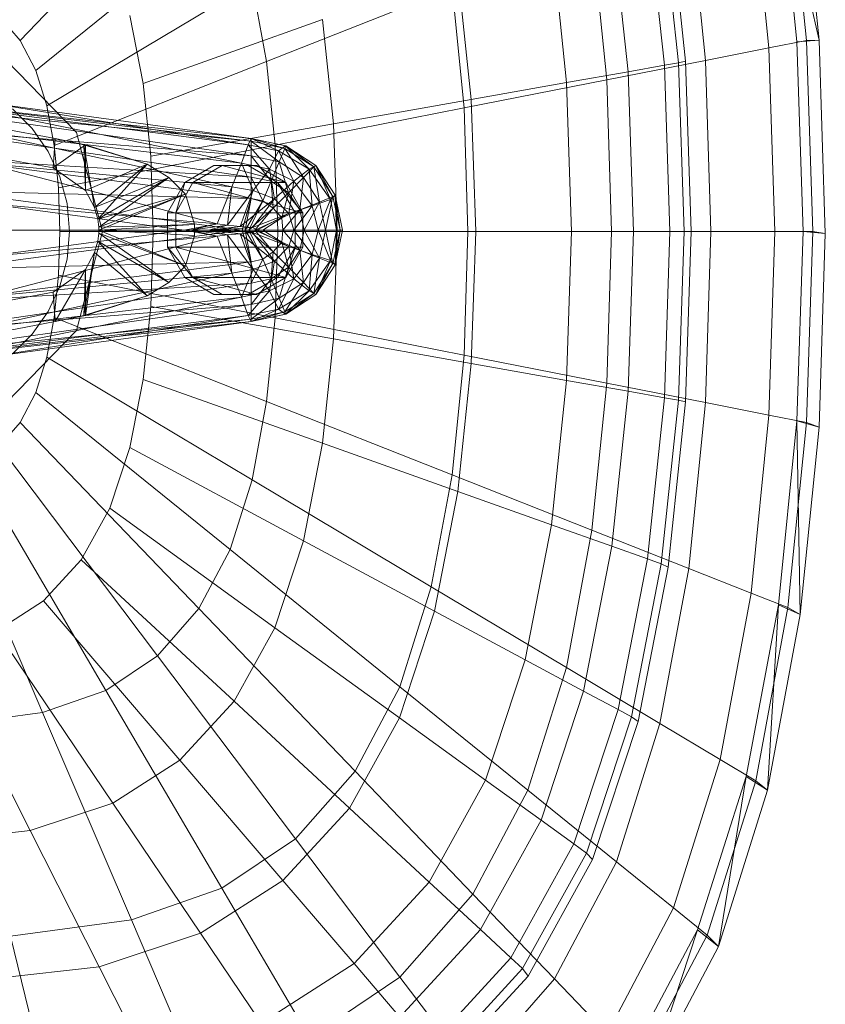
# Model space of a CAD drawing. Header units: metres. Extents: x 391.1 to 427.5, y 12.7 to 28.4.
# Tile 130 of 240: x 410.776 to 410.908, y 18.982 to 19.144. Entities that reach past the tile are written whole.
import ezdxf

# ---------------------------------------------------------------- set-up
doc = ezdxf.new("R2010")
doc.units = ezdxf.units.M
doc.layers.add('02_MOBILIARIO', color=7, linetype='Continuous', lineweight=18)
doc.layers.add('A-DETL-____-MBND', color=7, linetype='Continuous', lineweight=18)

# ---------------------------------------------------------------- blocks, each defined once
blk = doc.blocks.new('Family - Rentamans PS-1-153360-01_ENLLUMENAT_PS1')
at = {"layer": 'A-DETL-____-MBND', "color": 253, "true_color": 0xaaaaaa}
for p, q in [((0.16218, 0.24466), (0.13282, 0.21409)), ((0.26035, 0.21386), (0.2573, 0.24402)), ((0.26398, 0.21415), (0.2573, 0.24402)), ((0.26192, 0.2141), (0.25887, 0.24449)), ((0.26398, 0.21415), (0.26089, 0.24493)), ((0.25575, 0.21289), (0.25282, 0.2421)), ((0.23919, 0.23784), (0.24205, 0.21072)), ((0.24532, 0.21083), (0.24258, 0.23805)), ((0.2358, 0.23649), (0.23859, 0.21004)), ((0.23806, 0.23729), (0.24088, 0.21045)), ((0.16731, 0.23496), (0.13541, 0.20918)), ((0.22995, 0.23441), (0.23263, 0.20898)), ((0.22913, 0.20764), (0.2267, 0.23178)), ((0.22004, 0.23089), (0.22254, 0.20719)), ((0.20468, 0.22542), (0.20689, 0.20442)), ((0.17092, 0.2235), (0.13724, 0.20338)), ((0.17092, 0.2235), (0.1733, 0.21066)), ((0.20373, 0.22269), (0.1733, 0.21066)), ((0.20373, 0.22269), (0.2057, 0.20303)), ((0.15084, 0.21822), (0.15302, 0.20705)), ((0.12937, 0.21801), (0.13282, 0.21409)), ((0.15302, 0.20705), (0.18245, 0.21752)), ((0.18245, 0.21752), (0.18425, 0.2004)), ((0.13282, 0.21409), (0.13541, 0.20918)), ((0.25576, 0.21288), (0.26192, 0.2141)), ((0.26398, 0.21415), (0.26035, 0.21386)), ((0.26136, 0.18276), (0.26035, 0.21386)), ((0.26192, 0.2141), (0.26398, 0.21415)), ((0.26293, 0.18276), (0.26192, 0.2141)), ((0.265, 0.1824), (0.26398, 0.21415)), ((0.24532, 0.21083), (0.25575, 0.21289)), ((0.25672, 0.18276), (0.25576, 0.21288)), ((0.13052, 0.21088), (0.1421, 0.19899)), ((0.1421, 0.19899), (0.13052, 0.21088)), ((0.1733, 0.21066), (0.13844, 0.19688)), ((0.1733, 0.21066), (0.17468, 0.19692)), ((0.22913, 0.20764), (0.24532, 0.21083)), ((0.23859, 0.21004), (0.24088, 0.21045)), ((0.24088, 0.21045), (0.24205, 0.21072)), ((0.24088, 0.21045), (0.24181, 0.18276)), ((0.24205, 0.21072), (0.24299, 0.18276)), ((0.24622, 0.18276), (0.24532, 0.21083)), ((0.13541, 0.20918), (0.13724, 0.20338)), ((0.22254, 0.20719), (0.23263, 0.20898)), ((0.23263, 0.20898), (0.23859, 0.21004)), ((0.23263, 0.20898), (0.23351, 0.18276)), ((0.23859, 0.21004), (0.2395, 0.18276)), ((0.08657, 0.20799), (0.13857, 0.19799)), ((0.08657, 0.20799), (0.13857, 0.19799)), ((0.15302, 0.20705), (0.15427, 0.19509)), ((0.2057, 0.20303), (0.22913, 0.20764)), ((0.20689, 0.20442), (0.22254, 0.20719)), ((0.22254, 0.20719), (0.22336, 0.18276)), ((0.22993, 0.18276), (0.22913, 0.20764)), ((0.11077, 0.20469), (0.17077, 0.19759)), ((0.11077, 0.20469), (0.17077, 0.19799)), ((0.17077, 0.19799), (0.11077, 0.20469)), ((0.12677, 0.20399), (0.17077, 0.19799)), ((0.12677, 0.20399), (0.17027, 0.19699)), ((0.18425, 0.2004), (0.20689, 0.20442)), ((0.20689, 0.20442), (0.20762, 0.18276)), ((0.13827, 0.19319), (0.08227, 0.20349)), ((0.13827, 0.19319), (0.08227, 0.20349)), ((0.11377, 0.20329), (0.17077, 0.19519)), ((0.17077, 0.19759), (0.11377, 0.20329)), ((0.12677, 0.20259), (0.17027, 0.19699)), ((0.16917, 0.19399), (0.12677, 0.20259)), ((0.13157, 0.20287), (0.13481, 0.19963)), ((0.13157, 0.20287), (0.13481, 0.19963)), ((0.13724, 0.20338), (0.13844, 0.19688)), ((0.2057, 0.20303), (0.17468, 0.19693)), ((0.2057, 0.20303), (0.20635, 0.18276)), ((0.18425, 0.2004), (0.15428, 0.19509)), ((0.18425, 0.2004), (0.18485, 0.18276)), ((0.11777, 0.19949), (0.17077, 0.19169)), ((0.11777, 0.19949), (0.17077, 0.19519)), ((0.12677, 0.19899), (0.16917, 0.19399)), ((0.16757, 0.19009), (0.12677, 0.19899)), ((0.13481, 0.19963), (0.13743, 0.19588)), ((0.13481, 0.19963), (0.13743, 0.19588)), ((0.1421, 0.19899), (0.14634, 0.18276)), ((0.14634, 0.18276), (0.1421, 0.19899)), ((0.13857, 0.19799), (0.13827, 0.19319)), ((0.14327, 0.19699), (0.13857, 0.19799)), ((0.13857, 0.19799), (0.14357, 0.19699)), ((0.14327, 0.19699), (0.13857, 0.19799)), ((0.17027, 0.19699), (0.17077, 0.19799)), ((0.17077, 0.19799), (0.17077, 0.19759)), ((0.17077, 0.19799), (0.17627, 0.19639)), ((0.17077, 0.19799), (0.17637, 0.19679)), ((0.17637, 0.19679), (0.17077, 0.19799)), ((0.17077, 0.19799), (0.17647, 0.19679)), ((0.17527, 0.19599), (0.17077, 0.19799)), ((0.17077, 0.19759), (0.17077, 0.19519)), ((0.17077, 0.19759), (0.17537, 0.19419)), ((0.17627, 0.19639), (0.17077, 0.19759)), ((0.13743, 0.19588), (0.13937, 0.19174)), ((0.13743, 0.19588), (0.13937, 0.19174)), ((0.14357, 0.19699), (0.13827, 0.19319)), ((0.13844, 0.19688), (0.13914, 0.18993)), ((0.17468, 0.19692), (0.13914, 0.18993)), ((0.14327, 0.19699), (0.14357, 0.19699)), ((0.15367, 0.19379), (0.14327, 0.19699)), ((0.14507, 0.18669), (0.14327, 0.19699)), ((0.14357, 0.18949), (0.14327, 0.19699)), ((0.15367, 0.19379), (0.14357, 0.19699)), ((0.14357, 0.19699), (0.15367, 0.19379)), ((0.14357, 0.19699), (0.14357, 0.18949)), ((0.16917, 0.19399), (0.17027, 0.19699)), ((0.17027, 0.19699), (0.17527, 0.19599)), ((0.17027, 0.19699), (0.17377, 0.19299)), ((0.17377, 0.19299), (0.17527, 0.19599)), ((0.17468, 0.19692), (0.17514, 0.18276)), ((0.17527, 0.19599), (0.17637, 0.19679)), ((0.17527, 0.19599), (0.18027, 0.19299)), ((0.17777, 0.19099), (0.17527, 0.19599)), ((0.17627, 0.19639), (0.17537, 0.19419)), ((0.17647, 0.19679), (0.17627, 0.19639)), ((0.17627, 0.19639), (0.17937, 0.19159)), ((0.18107, 0.19339), (0.17627, 0.19639)), ((0.17637, 0.19679), (0.17647, 0.19679)), ((0.17637, 0.19679), (0.18137, 0.19359)), ((0.18027, 0.19299), (0.17637, 0.19679)), ((0.17647, 0.19679), (0.18107, 0.19339)), ((0.18137, 0.19359), (0.17647, 0.19679)), ((0.17647, 0.19679), (0.18137, 0.19359)), ((0.17077, 0.19169), (0.11947, 0.19479)), ((0.11947, 0.19479), (0.17077, 0.18819)), ((0.12677, 0.19399), (0.16757, 0.19009)), ((0.16517, 0.18399), (0.12677, 0.19399)), ((0.15428, 0.19509), (0.15469, 0.18276)), ((0.16757, 0.19009), (0.16917, 0.19399)), ((0.16917, 0.19399), (0.17377, 0.19299)), ((0.17107, 0.18949), (0.16917, 0.19399)), ((0.17077, 0.19519), (0.17077, 0.19169)), ((0.17077, 0.19519), (0.17407, 0.19099)), ((0.17077, 0.19519), (0.17537, 0.19419)), ((0.17537, 0.19419), (0.17407, 0.19099)), ((0.17537, 0.19419), (0.17687, 0.18909)), ((0.17537, 0.19419), (0.17937, 0.19159)), ((0.13827, 0.19319), (0.14357, 0.18949)), ((0.13827, 0.19319), (0.14357, 0.18949)), ((0.15367, 0.19379), (0.14357, 0.18949)), ((0.15367, 0.19379), (0.14507, 0.18669)), ((0.14507, 0.18669), (0.15367, 0.19379)), ((0.14557, 0.18479), (0.15367, 0.19379)), ((0.15367, 0.19379), (0.15727, 0.19159)), ((0.15727, 0.19159), (0.15367, 0.19379)), ((0.16465, 0.19359), (0.15986, 0.19079)), ((0.16119, 0.19079), (0.16599, 0.19359)), ((0.16599, 0.19359), (0.16465, 0.19359)), ((0.17028, 0.19359), (0.16465, 0.19359)), ((0.17644, 0.19079), (0.16599, 0.19359)), ((0.16599, 0.19359), (0.17163, 0.19359)), ((0.17163, 0.19359), (0.17028, 0.19359)), ((0.17509, 0.19079), (0.17028, 0.19359)), ((0.17107, 0.18949), (0.17377, 0.19299)), ((0.17644, 0.19079), (0.17163, 0.19359)), ((0.17377, 0.19299), (0.17777, 0.19099)), ((0.17377, 0.19299), (0.17457, 0.18809)), ((0.17777, 0.19099), (0.18027, 0.19299)), ((0.18107, 0.19339), (0.17937, 0.19159)), ((0.18027, 0.19299), (0.18137, 0.19359)), ((0.18027, 0.19299), (0.18377, 0.18799)), ((0.18077, 0.18699), (0.18027, 0.19299)), ((0.18137, 0.19359), (0.18107, 0.19339)), ((0.18107, 0.19339), (0.18197, 0.18759)), ((0.18417, 0.18849), (0.18107, 0.19339)), ((0.18137, 0.19359), (0.18417, 0.18849)), ((0.18137, 0.19359), (0.18457, 0.18869)), ((0.18457, 0.18869), (0.18137, 0.19359)), ((0.18377, 0.18799), (0.18137, 0.19359)), ((0.13937, 0.19174), (0.14055, 0.18732)), ((0.13937, 0.19174), (0.14055, 0.18732)), ((0.15727, 0.19159), (0.14507, 0.18669)), ((0.15727, 0.19159), (0.14557, 0.18479)), ((0.14557, 0.18479), (0.15727, 0.19159)), ((0.14577, 0.18349), (0.15727, 0.19159)), ((0.15986, 0.19079), (0.15705, 0.18579)), ((0.15727, 0.19159), (0.15997, 0.18889)), ((0.15997, 0.18889), (0.15727, 0.19159)), ((0.15986, 0.19079), (0.15837, 0.18579)), ((0.15837, 0.18579), (0.16119, 0.19079)), ((0.15986, 0.19079), (0.16119, 0.19079)), ((0.16119, 0.19079), (0.17644, 0.19079)), ((0.17925, 0.18579), (0.16119, 0.19079)), ((0.17077, 0.19169), (0.17077, 0.18819)), ((0.17407, 0.19099), (0.17077, 0.19169)), ((0.17077, 0.19169), (0.17267, 0.18779)), ((0.17407, 0.19099), (0.17267, 0.18779)), ((0.17687, 0.18909), (0.17407, 0.19099)), ((0.17407, 0.19099), (0.17437, 0.18659)), ((0.17457, 0.18809), (0.17777, 0.19099)), ((0.17644, 0.19079), (0.17509, 0.19079)), ((0.17925, 0.18579), (0.17509, 0.19079)), ((0.178, 0.18579), (0.17509, 0.19079)), ((0.17925, 0.18579), (0.17644, 0.19079)), ((0.17937, 0.19159), (0.17687, 0.18909)), ((0.17697, 0.18569), (0.17777, 0.19099)), ((0.17777, 0.19099), (0.18077, 0.18699)), ((0.17937, 0.19159), (0.17877, 0.18629)), ((0.17937, 0.19159), (0.18197, 0.18759)), ((0.17077, 0.18819), (0.12097, 0.18939)), ((0.12097, 0.18939), (0.16927, 0.18299)), ((0.13914, 0.18993), (0.13937, 0.18276)), ((0.14357, 0.18949), (0.14507, 0.18669)), ((0.14357, 0.18949), (0.14507, 0.18669)), ((0.16517, 0.18399), (0.16757, 0.19009)), ((0.16687, 0.18379), (0.16757, 0.19009)), ((0.16687, 0.18379), (0.17107, 0.18949)), ((0.16757, 0.19009), (0.17107, 0.18949)), ((0.16897, 0.18359), (0.17107, 0.18949)), ((0.17107, 0.18949), (0.17457, 0.18809)), ((0.17687, 0.18909), (0.17437, 0.18659)), ((0.17687, 0.18909), (0.17577, 0.18499)), ((0.17877, 0.18629), (0.17687, 0.18909)), ((0.15997, 0.18889), (0.14557, 0.18479)), ((0.15997, 0.18889), (0.14577, 0.18349)), ((0.14577, 0.18299), (0.15997, 0.18889)), ((0.14577, 0.18349), (0.15997, 0.18889)), ((0.15997, 0.18889), (0.16147, 0.18389)), ((0.16147, 0.18389), (0.15997, 0.18889)), ((0.16897, 0.18359), (0.17457, 0.18809)), ((0.17077, 0.18819), (0.16927, 0.18299)), ((0.17077, 0.18819), (0.16977, 0.18299)), ((0.17267, 0.18779), (0.16977, 0.18299)), ((0.17267, 0.18779), (0.17037, 0.18299)), ((0.17267, 0.18779), (0.17077, 0.18819)), ((0.17457, 0.18809), (0.17097, 0.18339)), ((0.17437, 0.18659), (0.17267, 0.18779)), ((0.17457, 0.18809), (0.17697, 0.18569)), ((0.18197, 0.18759), (0.17877, 0.18629)), ((0.18197, 0.18759), (0.17947, 0.18299)), ((0.18077, 0.18699), (0.18377, 0.18799)), ((0.18177, 0.18299), (0.18377, 0.18799)), ((0.18417, 0.18849), (0.18197, 0.18759)), ((0.18197, 0.18759), (0.18297, 0.18299)), ((0.18417, 0.18849), (0.18297, 0.18299)), ((0.18377, 0.18799), (0.18457, 0.18869)), ((0.18377, 0.18799), (0.18477, 0.18299)), ((0.18457, 0.18869), (0.18417, 0.18849)), ((0.18537, 0.18299), (0.18417, 0.18849)), ((0.18457, 0.18869), (0.18577, 0.18299)), ((0.18577, 0.18299), (0.18457, 0.18869)), ((0.18457, 0.18869), (0.18537, 0.18299)), ((0.18457, 0.18869), (0.18477, 0.18299)), ((0.12677, 0.18739), (0.16517, 0.18399)), ((0.15977, 0.18299), (0.12677, 0.18739)), ((0.14055, 0.18732), (0.14095, 0.18276)), ((0.14055, 0.18732), (0.14095, 0.18276)), ((0.14507, 0.18669), (0.14557, 0.18479)), ((0.14507, 0.18669), (0.14557, 0.18479)), ((0.17437, 0.18659), (0.17037, 0.18299)), ((0.17437, 0.18659), (0.17137, 0.18299)), ((0.17577, 0.18499), (0.17437, 0.18659)), ((0.17877, 0.18629), (0.17577, 0.18499)), ((0.17877, 0.18629), (0.17597, 0.18299)), ((0.17697, 0.18569), (0.18077, 0.18699)), ((0.17777, 0.18299), (0.18077, 0.18699)), ((0.17947, 0.18299), (0.17877, 0.18629)), ((0.18077, 0.18699), (0.18177, 0.18299)), ((0.14557, 0.18479), (0.14577, 0.18349)), ((0.14557, 0.18479), (0.14577, 0.18349)), ((0.15705, 0.18579), (0.15837, 0.18579)), ((0.15705, 0.18579), (0.15705, 0.18019)), ((0.15837, 0.18579), (0.17925, 0.18579)), ((0.15837, 0.18019), (0.15837, 0.18579)), ((0.17097, 0.18339), (0.17697, 0.18569)), ((0.17577, 0.18499), (0.17137, 0.18299)), ((0.17177, 0.18299), (0.17697, 0.18569)), ((0.17577, 0.18499), (0.17267, 0.18299)), ((0.17597, 0.18299), (0.17577, 0.18499)), ((0.17697, 0.18569), (0.17777, 0.18299)), ((0.178, 0.18019), (0.178, 0.18579)), ((0.178, 0.18579), (0.17925, 0.18579)), ((0.17925, 0.18019), (0.17925, 0.18579)), ((0.16927, 0.18299), (0.12097, 0.17659)), ((0.16927, 0.18299), (0.12177, 0.18299)), ((0.12677, 0.17859), (0.15977, 0.18299)), ((0.12687, 0.18299), (0.15977, 0.18299)), ((0.13937, 0.18276), (0.13914, 0.17559)), ((0.17514, 0.18276), (0.13937, 0.18276)), ((0.14095, 0.18276), (0.14055, 0.1782)), ((0.14095, 0.18276), (0.14055, 0.1782)), ((0.14634, 0.18276), (0.1421, 0.16652)), ((0.1421, 0.16652), (0.14634, 0.18276)), ((0.16147, 0.18389), (0.14577, 0.18349)), ((0.14577, 0.18299), (0.16147, 0.18389)), ((0.14577, 0.18349), (0.14577, 0.18299)), ((0.14577, 0.18349), (0.14577, 0.18299)), ((0.14577, 0.18299), (0.16147, 0.18209)), ((0.16147, 0.18209), (0.14577, 0.18299)), ((0.14577, 0.18249), (0.14577, 0.18299)), ((0.14577, 0.18299), (0.14577, 0.18249)), ((0.14577, 0.18299), (0.15997, 0.17709)), ((0.15997, 0.17709), (0.14577, 0.18299)), ((0.15469, 0.18276), (0.15428, 0.17043)), ((0.18485, 0.18276), (0.15469, 0.18276)), ((0.15977, 0.18299), (0.16517, 0.18399)), ((0.15977, 0.18299), (0.16077, 0.18299)), ((0.16517, 0.18199), (0.15977, 0.18299)), ((0.16077, 0.18299), (0.16517, 0.18399)), ((0.16077, 0.18299), (0.16687, 0.18379)), ((0.16517, 0.18199), (0.16077, 0.18299)), ((0.16077, 0.18299), (0.16377, 0.18299)), ((0.16687, 0.18219), (0.16077, 0.18299)), ((0.16147, 0.18209), (0.16147, 0.18389)), ((0.16147, 0.18389), (0.16147, 0.18209)), ((0.16377, 0.18299), (0.16687, 0.18379)), ((0.16377, 0.18299), (0.16897, 0.18359)), ((0.16687, 0.18219), (0.16377, 0.18299)), ((0.16377, 0.18299), (0.16477, 0.18299)), ((0.16897, 0.18239), (0.16377, 0.18299)), ((0.16477, 0.18299), (0.16897, 0.18359)), ((0.16477, 0.18299), (0.17097, 0.18339)), ((0.16897, 0.18239), (0.16477, 0.18299)), ((0.16477, 0.18299), (0.17177, 0.18299)), ((0.17097, 0.18259), (0.16477, 0.18299)), ((0.16517, 0.18399), (0.16687, 0.18379)), ((0.16687, 0.18379), (0.16897, 0.18359)), ((0.16897, 0.18359), (0.17097, 0.18339)), ((0.16977, 0.18299), (0.16927, 0.18299)), ((0.16927, 0.18299), (0.17077, 0.17779)), ((0.16977, 0.18299), (0.17077, 0.17779)), ((0.17037, 0.18299), (0.16977, 0.18299)), ((0.16977, 0.18299), (0.17267, 0.17819)), ((0.17037, 0.18299), (0.17267, 0.17819)), ((0.17137, 0.18299), (0.17037, 0.18299)), ((0.17037, 0.18299), (0.17437, 0.17939)), ((0.17097, 0.18339), (0.17177, 0.18299)), ((0.17097, 0.18259), (0.17177, 0.18299)), ((0.17137, 0.18299), (0.17437, 0.17939)), ((0.17267, 0.18299), (0.17137, 0.18299)), ((0.17137, 0.18299), (0.17577, 0.18099)), ((0.17177, 0.18299), (0.17777, 0.18299)), ((0.17177, 0.18299), (0.17697, 0.18029)), ((0.17597, 0.18299), (0.17267, 0.18299)), ((0.17267, 0.18299), (0.17577, 0.18099)), ((0.17514, 0.18276), (0.17468, 0.16859)), ((0.20635, 0.18276), (0.17514, 0.18276)), ((0.17597, 0.18299), (0.17577, 0.18099)), ((0.17947, 0.18299), (0.17597, 0.18299)), ((0.17877, 0.17969), (0.17597, 0.18299)), ((0.17697, 0.18029), (0.17777, 0.18299)), ((0.17777, 0.18299), (0.18177, 0.18299)), ((0.17777, 0.18299), (0.18077, 0.17899)), ((0.17947, 0.18299), (0.17877, 0.17969)), ((0.18297, 0.18299), (0.17947, 0.18299)), ((0.18197, 0.17839), (0.17947, 0.18299)), ((0.18077, 0.17899), (0.18177, 0.18299)), ((0.18177, 0.18299), (0.18477, 0.18299)), ((0.18177, 0.18299), (0.18377, 0.17799)), ((0.18297, 0.18299), (0.18197, 0.17839)), ((0.18537, 0.18299), (0.18297, 0.18299)), ((0.18297, 0.18299), (0.18417, 0.17749)), ((0.18477, 0.18299), (0.18377, 0.17799)), ((0.18537, 0.18299), (0.18417, 0.17749)), ((0.18485, 0.18276), (0.18425, 0.16511)), ((0.18457, 0.17729), (0.18577, 0.18299)), ((0.18577, 0.18299), (0.18457, 0.17729)), ((0.18457, 0.17729), (0.18537, 0.18299)), ((0.18477, 0.18299), (0.18457, 0.17729)), ((0.18477, 0.18299), (0.18577, 0.18299)), ((0.20762, 0.18276), (0.18485, 0.18276)), ((0.18577, 0.18299), (0.18537, 0.18299)), ((0.20635, 0.18276), (0.2057, 0.16248)), ((0.20635, 0.18276), (0.22993, 0.18276)), ((0.20762, 0.18276), (0.20689, 0.1611)), ((0.20762, 0.18276), (0.22336, 0.18276)), ((0.22336, 0.18276), (0.22254, 0.15832)), ((0.22336, 0.18276), (0.23351, 0.18276)), ((0.22913, 0.15787), (0.22993, 0.18276)), ((0.22993, 0.18276), (0.24622, 0.18276)), ((0.23351, 0.18276), (0.23262, 0.15653)), ((0.23351, 0.18276), (0.2395, 0.18276)), ((0.2395, 0.18276), (0.23859, 0.15548)), ((0.2395, 0.18276), (0.24181, 0.18276)), ((0.24181, 0.18276), (0.24088, 0.15507)), ((0.24181, 0.18276), (0.24299, 0.18276)), ((0.24299, 0.18276), (0.24205, 0.15479)), ((0.24532, 0.15469), (0.24622, 0.18276)), ((0.24622, 0.18276), (0.25672, 0.18276)), ((0.25576, 0.15263), (0.25672, 0.18276)), ((0.25672, 0.18276), (0.26293, 0.18276)), ((0.26035, 0.15166), (0.26136, 0.18276)), ((0.265, 0.1824), (0.26136, 0.18276)), ((0.26192, 0.15141), (0.26293, 0.18276)), ((0.26293, 0.18276), (0.265, 0.1824)), ((0.12677, 0.17859), (0.16517, 0.18199)), ((0.12677, 0.17199), (0.16517, 0.18199)), ((0.14507, 0.17929), (0.14557, 0.18119)), ((0.14557, 0.18119), (0.14507, 0.17929)), ((0.14557, 0.18119), (0.14577, 0.18249)), ((0.14577, 0.18249), (0.14557, 0.18119)), ((0.15727, 0.17439), (0.14557, 0.18119)), ((0.14557, 0.18119), (0.15727, 0.17439)), ((0.14557, 0.18119), (0.15367, 0.17219)), ((0.15367, 0.17219), (0.14557, 0.18119)), ((0.15997, 0.17709), (0.14577, 0.18249)), ((0.14577, 0.18249), (0.15997, 0.17709)), ((0.14577, 0.18249), (0.15727, 0.17439)), ((0.15727, 0.17439), (0.14577, 0.18249)), ((0.15997, 0.17709), (0.16147, 0.18209)), ((0.16147, 0.18209), (0.15997, 0.17709)), ((0.16517, 0.18199), (0.16687, 0.18219)), ((0.16757, 0.17589), (0.16517, 0.18199)), ((0.16687, 0.18219), (0.16897, 0.18239)), ((0.16757, 0.17589), (0.16687, 0.18219)), ((0.17107, 0.17649), (0.16687, 0.18219)), ((0.16897, 0.18239), (0.17097, 0.18259)), ((0.17107, 0.17649), (0.16897, 0.18239)), ((0.17457, 0.17789), (0.16897, 0.18239)), ((0.17097, 0.18259), (0.17697, 0.18029)), ((0.17457, 0.17789), (0.17097, 0.18259)), ((0.17577, 0.18099), (0.17437, 0.17939)), ((0.17577, 0.18099), (0.17687, 0.17689)), ((0.17577, 0.18099), (0.17877, 0.17969)), ((0.26398, 0.15065), (0.265, 0.1824)), ((0.15705, 0.18019), (0.15837, 0.18019)), ((0.15705, 0.18019), (0.16119, 0.17519)), ((0.15705, 0.18019), (0.15986, 0.17519)), ((0.15837, 0.18019), (0.17925, 0.18019)), ((0.16119, 0.17519), (0.15837, 0.18019)), ((0.15837, 0.18019), (0.17644, 0.17519)), ((0.17437, 0.17939), (0.17267, 0.17819)), ((0.17437, 0.17939), (0.17407, 0.17499)), ((0.17437, 0.17939), (0.17687, 0.17689)), ((0.17457, 0.17789), (0.17697, 0.18029)), ((0.17509, 0.17519), (0.178, 0.18019)), ((0.17644, 0.17519), (0.17925, 0.18019)), ((0.17644, 0.17519), (0.178, 0.18019)), ((0.17877, 0.17969), (0.17687, 0.17689)), ((0.17697, 0.18029), (0.18077, 0.17899)), ((0.17697, 0.18029), (0.17777, 0.17499)), ((0.17925, 0.18019), (0.178, 0.18019)), ((0.18197, 0.17839), (0.17877, 0.17969)), ((0.17877, 0.17969), (0.17937, 0.17439)), ((0.17077, 0.17779), (0.11947, 0.17119)), ((0.17077, 0.17779), (0.12097, 0.17659)), ((0.14055, 0.1782), (0.13937, 0.17378)), ((0.14055, 0.1782), (0.13937, 0.17378)), ((0.14327, 0.16899), (0.14507, 0.17929)), ((0.14357, 0.17649), (0.14507, 0.17929)), ((0.14507, 0.17929), (0.14357, 0.17649)), ((0.14507, 0.17929), (0.14357, 0.16899)), ((0.15367, 0.17219), (0.14507, 0.17929)), ((0.14507, 0.17929), (0.15367, 0.17219)), ((0.17267, 0.17819), (0.17077, 0.17779)), ((0.17267, 0.17819), (0.17077, 0.17429)), ((0.17077, 0.17779), (0.17077, 0.17429)), ((0.17457, 0.17789), (0.17107, 0.17649)), ((0.17267, 0.17819), (0.17407, 0.17499)), ((0.17457, 0.17789), (0.17377, 0.17299)), ((0.17777, 0.17499), (0.17457, 0.17789)), ((0.17777, 0.17499), (0.18077, 0.17899)), ((0.18197, 0.17839), (0.17937, 0.17439)), ((0.18077, 0.17899), (0.18027, 0.17299)), ((0.18377, 0.17799), (0.18027, 0.17299)), ((0.18077, 0.17899), (0.18377, 0.17799)), ((0.18107, 0.17259), (0.18197, 0.17839)), ((0.18377, 0.17799), (0.18137, 0.17239)), ((0.18417, 0.17749), (0.18197, 0.17839)), ((0.18377, 0.17799), (0.18457, 0.17729)), ((0.13827, 0.17279), (0.14357, 0.17649)), ((0.14357, 0.17649), (0.13827, 0.17279)), ((0.13857, 0.16799), (0.14357, 0.17649)), ((0.14327, 0.16899), (0.14357, 0.17649)), ((0.14357, 0.17649), (0.14357, 0.16899)), ((0.15727, 0.17439), (0.15997, 0.17709)), ((0.15997, 0.17709), (0.15727, 0.17439)), ((0.16757, 0.17589), (0.17107, 0.17649)), ((0.17107, 0.17649), (0.16917, 0.17199)), ((0.17377, 0.17299), (0.17107, 0.17649)), ((0.17687, 0.17689), (0.17407, 0.17499)), ((0.17687, 0.17689), (0.17537, 0.17179)), ((0.17687, 0.17689), (0.17937, 0.17439)), ((0.18417, 0.17749), (0.18107, 0.17259)), ((0.18417, 0.17749), (0.18137, 0.17239)), ((0.18137, 0.17239), (0.18457, 0.17729)), ((0.18457, 0.17729), (0.18137, 0.17239)), ((0.18457, 0.17729), (0.18417, 0.17749)), ((0.12677, 0.17199), (0.16757, 0.17589)), ((0.12677, 0.16699), (0.16757, 0.17589)), ((0.13914, 0.17559), (0.13844, 0.16864)), ((0.17468, 0.16859), (0.13914, 0.17559)), ((0.15986, 0.17519), (0.16119, 0.17519)), ((0.15986, 0.17519), (0.16465, 0.17239)), ((0.16119, 0.17519), (0.17644, 0.17519)), ((0.16599, 0.17239), (0.16119, 0.17519)), ((0.16119, 0.17519), (0.17163, 0.17239)), ((0.16917, 0.17199), (0.16757, 0.17589)), ((0.17028, 0.17239), (0.17509, 0.17519)), ((0.17407, 0.17499), (0.17077, 0.17429)), ((0.17407, 0.17499), (0.17077, 0.17079)), ((0.17163, 0.17239), (0.17644, 0.17519)), ((0.17777, 0.17499), (0.17377, 0.17299)), ((0.17407, 0.17499), (0.17537, 0.17179)), ((0.17644, 0.17519), (0.17509, 0.17519)), ((0.17527, 0.16999), (0.17777, 0.17499)), ((0.18027, 0.17299), (0.17777, 0.17499)), ((0.17077, 0.17429), (0.11777, 0.16649)), ((0.17077, 0.17429), (0.11947, 0.17119)), ((0.13937, 0.17378), (0.13743, 0.16963)), ((0.13937, 0.17378), (0.13743, 0.16963)), ((0.15367, 0.17219), (0.15727, 0.17439)), ((0.15727, 0.17439), (0.15367, 0.17219)), ((0.17377, 0.17299), (0.16917, 0.17199)), ((0.17377, 0.17299), (0.17027, 0.16899)), ((0.17077, 0.17429), (0.17077, 0.17079)), ((0.17527, 0.16999), (0.17377, 0.17299)), ((0.18027, 0.17299), (0.17527, 0.16999)), ((0.17937, 0.17439), (0.17537, 0.17179)), ((0.17937, 0.17439), (0.17627, 0.16959)), ((0.18027, 0.17299), (0.17637, 0.16919)), ((0.17937, 0.17439), (0.18107, 0.17259)), ((0.18137, 0.17239), (0.18027, 0.17299)), ((0.08227, 0.16249), (0.13827, 0.17279)), ((0.08227, 0.16249), (0.13827, 0.17279)), ((0.16917, 0.17199), (0.12677, 0.16339)), ((0.16917, 0.17199), (0.12677, 0.16699)), ((0.13827, 0.17279), (0.13857, 0.16799)), ((0.14327, 0.16899), (0.15367, 0.17219)), ((0.15367, 0.17219), (0.14357, 0.16899)), ((0.14357, 0.16899), (0.15367, 0.17219)), ((0.16465, 0.17239), (0.16599, 0.17239)), ((0.16465, 0.17239), (0.17028, 0.17239)), ((0.17163, 0.17239), (0.16599, 0.17239)), ((0.17027, 0.16899), (0.16917, 0.17199)), ((0.17028, 0.17239), (0.17163, 0.17239)), ((0.17537, 0.17179), (0.17077, 0.17079)), ((0.17537, 0.17179), (0.17077, 0.16839)), ((0.17537, 0.17179), (0.17627, 0.16959)), ((0.18107, 0.17259), (0.17627, 0.16959)), ((0.18137, 0.17239), (0.17637, 0.16919)), ((0.18107, 0.17259), (0.17647, 0.16919)), ((0.18137, 0.17239), (0.17647, 0.16919)), ((0.17647, 0.16919), (0.18137, 0.17239)), ((0.18137, 0.17239), (0.18107, 0.17259)), ((0.17077, 0.17079), (0.11377, 0.16269)), ((0.17077, 0.17079), (0.11777, 0.16649)), ((0.15428, 0.17043), (0.15302, 0.15847)), ((0.18425, 0.16511), (0.15428, 0.17043)), ((0.17527, 0.16999), (0.17027, 0.16899)), ((0.17077, 0.17079), (0.17077, 0.16839)), ((0.17077, 0.16799), (0.17527, 0.16999)), ((0.17637, 0.16919), (0.17527, 0.16999)), ((0.17077, 0.16839), (0.11077, 0.16129)), ((0.17077, 0.16839), (0.11377, 0.16269)), ((0.17027, 0.16899), (0.12677, 0.16199)), ((0.17027, 0.16899), (0.12677, 0.16339)), ((0.13743, 0.16963), (0.13481, 0.16588)), ((0.13743, 0.16963), (0.13481, 0.16588)), ((0.13844, 0.16864), (0.13724, 0.16214)), ((0.1733, 0.15485), (0.13844, 0.16864)), ((0.13857, 0.16799), (0.14327, 0.16899)), ((0.14357, 0.16899), (0.13857, 0.16799)), ((0.13857, 0.16799), (0.14357, 0.16899)), ((0.14357, 0.16899), (0.14327, 0.16899)), ((0.17077, 0.16799), (0.17027, 0.16899)), ((0.17627, 0.16959), (0.17077, 0.16839)), ((0.17627, 0.16959), (0.17077, 0.16799)), ((0.17647, 0.16919), (0.17077, 0.16799)), ((0.17647, 0.16919), (0.17077, 0.16799)), ((0.17637, 0.16919), (0.17077, 0.16799)), ((0.17077, 0.16839), (0.17077, 0.16799)), ((0.17468, 0.16859), (0.1733, 0.15486)), ((0.2057, 0.16248), (0.17468, 0.16859)), ((0.17627, 0.16959), (0.17647, 0.16919)), ((0.17647, 0.16919), (0.17637, 0.16919)), ((0.13857, 0.16799), (0.08657, 0.15799)), ((0.08657, 0.15799), (0.13857, 0.16799)), ((0.17077, 0.16799), (0.11077, 0.16129)), ((0.17077, 0.16799), (0.11077, 0.16129)), ((0.17077, 0.16799), (0.12677, 0.16199)), ((0.1421, 0.16652), (0.13052, 0.15464)), ((0.13052, 0.15464), (0.1421, 0.16652)), ((0.13481, 0.16588), (0.13157, 0.16265)), ((0.13481, 0.16588), (0.13157, 0.16265)), ((0.18425, 0.16511), (0.18245, 0.148)), ((0.20689, 0.1611), (0.18425, 0.16511)), ((0.13724, 0.16214), (0.13541, 0.15634)), ((0.17092, 0.14201), (0.13724, 0.16214)), ((0.2057, 0.16248), (0.20373, 0.14283)), ((0.2057, 0.16248), (0.22913, 0.15787)), ((0.20689, 0.1611), (0.20468, 0.14009)), ((0.22254, 0.15832), (0.20689, 0.1611)), ((0.15302, 0.15847), (0.15084, 0.14729)), ((0.18245, 0.148), (0.15302, 0.15847)), ((0.22254, 0.15832), (0.22004, 0.13463)), ((0.22254, 0.15832), (0.23263, 0.15653)), ((0.2267, 0.13374), (0.22913, 0.15787)), ((0.22913, 0.15787), (0.24532, 0.15469)), ((0.13541, 0.15634), (0.13282, 0.15143)), ((0.16731, 0.13056), (0.13541, 0.15634)), ((0.23263, 0.15653), (0.22995, 0.13111)), ((0.23263, 0.15653), (0.23859, 0.15548)), ((0.23859, 0.15548), (0.2358, 0.12902)), ((0.23859, 0.15548), (0.24088, 0.15507)), ((0.1733, 0.15486), (0.17092, 0.14201)), ((0.20373, 0.14283), (0.1733, 0.15486)), ((0.24088, 0.15507), (0.23806, 0.12822)), ((0.24205, 0.15479), (0.23919, 0.12768)), ((0.24088, 0.15507), (0.24205, 0.15479)), ((0.24258, 0.12746), (0.24532, 0.15469)), ((0.24532, 0.15469), (0.25575, 0.15263)), ((0.25282, 0.12342), (0.25575, 0.15263)), ((0.25576, 0.15263), (0.26192, 0.15142)), ((0.13282, 0.15143), (0.12937, 0.14751)), ((0.16218, 0.12086), (0.13282, 0.15143)), ((0.2573, 0.1215), (0.26035, 0.15166)), ((0.25887, 0.12102), (0.26192, 0.15141)), ((0.26089, 0.11987), (0.26035, 0.15166)), ((0.26035, 0.15166), (0.26398, 0.15065)), ((0.26089, 0.11987), (0.26398, 0.15065)), ((0.26192, 0.15141), (0.26398, 0.15065)), ((0.15537, 0.1131), (0.12937, 0.14751)), ((0.15084, 0.14729), (0.14756, 0.13732)), ((0.17934, 0.13201), (0.15084, 0.14729)), ((0.18245, 0.148), (0.17934, 0.13201)), ((0.20468, 0.14009), (0.18245, 0.148)), ((0.14692, 0.10743), (0.12509, 0.14464)), ((0.11983, 0.14281), (0.13653, 0.10383)), ((0.20373, 0.14283), (0.20031, 0.12445)), ((0.2267, 0.13374), (0.20373, 0.14283)), ((0.17092, 0.14201), (0.16731, 0.13056)), ((0.20031, 0.12445), (0.17092, 0.14201)), ((0.20468, 0.14009), (0.20086, 0.12046)), ((0.22004, 0.13463), (0.20468, 0.14009)), ((0.14756, 0.13732), (0.14288, 0.12888)), ((0.17464, 0.11773), (0.14756, 0.13732)), ((0.22004, 0.13463), (0.21574, 0.11248)), ((0.22995, 0.13111), (0.22004, 0.13463)), ((0.22251, 0.11118), (0.2267, 0.13374)), ((0.24258, 0.12746), (0.2267, 0.13374)), ((0.17934, 0.13201), (0.17464, 0.11773)), ((0.20086, 0.12046), (0.17934, 0.13201)), ((0.22995, 0.13111), (0.22533, 0.10733)), ((0.22995, 0.13111), (0.2358, 0.12902)), ((0.16731, 0.13056), (0.16218, 0.12086)), ((0.19515, 0.10805), (0.16731, 0.13056)), ((0.14288, 0.12888), (0.13667, 0.12213)), ((0.16795, 0.10565), (0.14288, 0.12888)), ((0.2358, 0.12902), (0.23099, 0.1043)), ((0.23806, 0.12822), (0.23317, 0.10312)), ((0.23919, 0.12768), (0.23426, 0.10233)), ((0.2358, 0.12902), (0.23806, 0.12822)), ((0.23806, 0.12822), (0.23919, 0.12768)), ((0.23785, 0.10202), (0.24258, 0.12746)), ((0.25282, 0.12342), (0.24258, 0.12746)), ((0.20031, 0.12445), (0.19515, 0.10805)), ((0.22251, 0.11118), (0.20031, 0.12445)), ((0.24775, 0.09611), (0.25282, 0.12342)), ((0.25887, 0.12102), (0.25282, 0.12342)), ((0.13667, 0.12213), (0.12897, 0.11719)), ((0.13667, 0.12213), (0.15906, 0.09599)), ((0.25202, 0.0933), (0.2573, 0.1215)), ((0.25554, 0.09109), (0.2573, 0.1215)), ((0.2573, 0.1215), (0.26089, 0.11987)), ((0.16218, 0.12086), (0.15537, 0.1131)), ((0.18781, 0.09417), (0.16218, 0.12086)), ((0.20086, 0.12046), (0.19509, 0.10294)), ((0.21574, 0.11248), (0.20086, 0.12046)), ((0.25359, 0.09261), (0.25887, 0.12102)), ((0.25554, 0.09109), (0.26089, 0.11987)), ((0.26089, 0.11987), (0.25887, 0.12102)), ((0.12897, 0.11719), (0.14804, 0.08893)), ((0.17464, 0.11773), (0.16795, 0.10565)), ((0.19509, 0.10294), (0.17464, 0.11773)), ((0.1195, 0.11406), (0.13449, 0.08444)), ((0.15536, 0.1131), (0.14692, 0.10743)), ((0.17806, 0.08308), (0.15536, 0.1131)), ((0.21574, 0.11248), (0.20923, 0.09272)), ((0.22533, 0.10733), (0.21574, 0.11248)), ((0.21618, 0.09106), (0.22251, 0.11118)), ((0.23785, 0.10202), (0.22251, 0.11118)), ((0.14692, 0.10743), (0.13653, 0.10383)), ((0.14692, 0.10743), (0.16597, 0.07496)), ((0.19515, 0.10805), (0.18781, 0.09417)), ((0.21618, 0.09106), (0.19515, 0.10805)), ((0.22533, 0.10733), (0.21834, 0.08613)), ((0.23099, 0.1043), (0.22533, 0.10733)), ((0.16795, 0.10565), (0.15906, 0.09599)), ((0.18688, 0.08811), (0.16795, 0.10565)), ((0.13653, 0.10383), (0.12264, 0.10196)), ((0.13653, 0.10383), (0.1511, 0.06981)), ((0.23099, 0.1043), (0.22372, 0.08223)), ((0.23099, 0.10429), (0.23317, 0.10312)), ((0.19509, 0.10294), (0.18688, 0.08811)), ((0.20923, 0.09272), (0.19509, 0.10294)), ((0.23317, 0.10312), (0.2258, 0.08073)), ((0.23426, 0.10233), (0.22681, 0.07971)), ((0.23071, 0.07931), (0.23785, 0.10202)), ((0.23317, 0.10312), (0.23426, 0.10233)), ((0.24775, 0.09611), (0.23785, 0.10202)), ((0.15906, 0.09599), (0.14804, 0.08893)), ((0.15906, 0.09599), (0.17596, 0.07625)), ((0.24008, 0.07174), (0.24775, 0.09611)), ((0.25359, 0.09261), (0.24775, 0.09611)), ((0.18781, 0.09417), (0.17806, 0.08308)), ((0.20717, 0.07402), (0.18781, 0.09417)), ((0.20923, 0.09272), (0.19996, 0.07599)), ((0.21834, 0.08613), (0.20923, 0.09272)), ((0.24405, 0.06815), (0.25202, 0.0933)), ((0.24562, 0.06727), (0.25359, 0.09261)), ((0.24746, 0.06542), (0.25202, 0.0933)), ((0.25202, 0.0933), (0.25554, 0.09109)), ((0.25554, 0.09109), (0.25359, 0.09261)), ((0.20717, 0.07402), (0.21618, 0.09106)), ((0.23071, 0.07931), (0.21618, 0.09106)), ((0.24746, 0.06542), (0.25554, 0.09109)), ((0.14804, 0.08893), (0.13449, 0.08444)), ((0.14804, 0.08893), (0.16244, 0.06758)), ((0.18688, 0.08811), (0.17596, 0.07625)), ((0.19996, 0.07599), (0.18688, 0.08811)), ((0.21834, 0.08613), (0.20839, 0.06817)), ((0.22372, 0.08223), (0.21834, 0.08613)), ((0.13449, 0.08444), (0.1184, 0.08263)), ((0.13449, 0.08444), (0.14581, 0.06207)), ((0.17806, 0.08308), (0.16597, 0.07496)), ((0.19519, 0.0604), (0.17806, 0.08308)), ((0.22372, 0.08223), (0.21338, 0.06355)), ((0.2258, 0.08073), (0.22372, 0.08223)), ((0.2258, 0.08073), (0.2153, 0.06177)), ((0.22681, 0.07971), (0.21621, 0.06056)), ((0.22054, 0.06009), (0.23071, 0.07931)), ((0.2258, 0.08073), (0.22681, 0.07971)), ((0.24008, 0.07174), (0.23071, 0.07931)), ((0.17596, 0.07625), (0.16244, 0.06758)), ((0.17596, 0.07625), (0.18765, 0.06261)), ((0.19996, 0.07599), (0.18765, 0.06261)), ((0.20839, 0.06817), (0.19996, 0.07599)), ((0.16597, 0.07496), (0.1511, 0.06981)), ((0.16597, 0.07496), (0.18036, 0.05043)), ((0.19519, 0.0604), (0.20717, 0.07402)), ((0.22054, 0.06009), (0.20717, 0.07402)), ((0.22917, 0.05111), (0.24008, 0.07174)), ((0.24562, 0.06727), (0.24008, 0.07174)), ((0.1511, 0.06981), (0.13123, 0.06713)), ((0.1511, 0.06981), (0.1621, 0.04411)), ((0.20839, 0.06817), (0.19518, 0.05382)), ((0.21338, 0.06355), (0.20839, 0.06817)), ((0.2327, 0.04685), (0.24405, 0.06815)), ((0.23596, 0.04368), (0.24405, 0.06815)), ((0.24405, 0.06815), (0.24746, 0.06542)), ((0.13123, 0.06713), (0.13772, 0.04082)), ((0.16244, 0.06758), (0.14581, 0.06207)), ((0.16244, 0.06758), (0.17239, 0.05283)), ((0.23426, 0.04581), (0.24562, 0.06727)), ((0.24562, 0.06727), (0.24746, 0.06542)), ((0.23596, 0.04368), (0.24746, 0.06542)), ((0.21338, 0.06355), (0.19963, 0.04862)), ((0.2153, 0.06177), (0.21338, 0.06355)), ((0.14581, 0.06207), (0.12606, 0.05985)), ((0.14581, 0.06207), (0.15363, 0.04662)), ((0.18765, 0.06261), (0.17239, 0.05283)), ((0.18765, 0.06261), (0.19518, 0.05382)), ((0.2153, 0.06177), (0.20135, 0.04662)), ((0.21621, 0.06056), (0.2153, 0.06177)), ((0.18036, 0.05043), (0.19519, 0.0604)), ((0.20704, 0.04473), (0.19519, 0.0604)), ((0.21621, 0.06056), (0.20212, 0.04526)), ((0.20704, 0.04473), (0.22054, 0.06009)), ((0.22917, 0.05111), (0.22054, 0.06009))]:
    blk.add_line(p, q, dxfattribs=at)
blk = doc.blocks.new('LONDR55-XX_ZZ-ARQ-CAA-M3D-Londres55_ifc-1-01_ENLLUMENAT_PS1')
at = {"layer": '02_MOBILIARIO', "color": 253, "lineweight": 18, "true_color": 0xaaaaaa}
blk.add_blockref('Family - Rentamans PS-1-153360-01_ENLLUMENAT_PS1', (410.64308, 18.92617), dxfattribs=at)

msp = doc.modelspace()

# ---------------------------------------------------------------- block references
at = {"lineweight": 5}
msp.add_blockref('LONDR55-XX_ZZ-ARQ-CAA-M3D-Londres55_ifc-1-01_ENLLUMENAT_PS1', (0, 0), dxfattribs=at)

doc.saveas('drawing.dxf')
